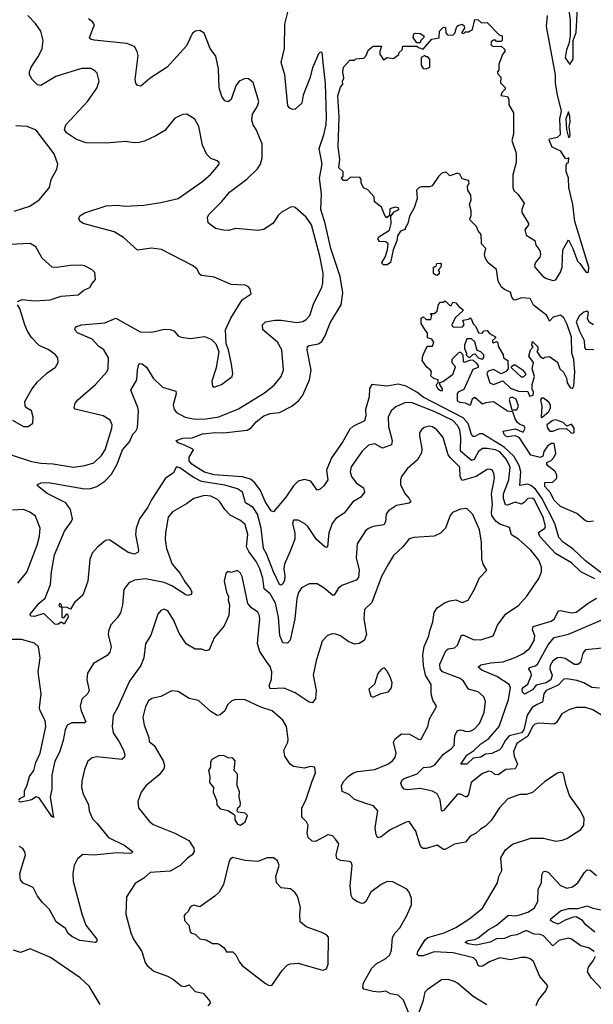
# Model space of a CAD drawing. Extents: x 2220333 to 2384341, y 721037 to 894043.
# Tile 60 of 256: x 2251480 to 2255155, y 780768 to 787069. Entities that reach past the tile are written whole.
import ezdxf

# ---------------------------------------------------------------- set-up
doc = ezdxf.new("R2010")
doc.units = 0

msp = doc.modelspace()

# ---------------------------------------------------------------- linework, layer by layer
at = {"layer": '0CON10XD'}
for points in [[(2254989.2, 787195), (2255005.8, 787065), (2255006, 786965), (2254998.8, 786915), (2254982, 786875), (2254974.2, 786825), (2255005, 786782.5), (2255025, 786816.2), (2255025.5, 786935), (2255045, 786987.5), (2255054, 787144)], [(2253694.7, 784574.7), (2253697.4, 784532.6), (2253688.3, 784501.7), (2253615.3, 784464.7), (2253595, 784447.3), (2253547.2, 784365), (2253477.8, 784265), (2253445.3, 784185), (2253454.4, 784125), (2253428.9, 784085), (2253405, 784064.3), (2253385, 784058), (2253345, 784115.4), (2253305, 784126.7), (2253265, 784116.5), (2253233.5, 784086.5), (2253185, 784012.5), (2253105, 783918.8), (2253092, 783925), (2253053.1, 783985), (2253022.9, 784055), (2252986.9, 784105), (2252958.6, 784128.6), (2252905, 784142.3), (2252725, 784157.1), (2252665, 784172.9), (2252625, 784196.4), (2252581.9, 784225), (2252565.8, 784245), (2252565, 784270), (2252592.5, 784315), (2252589.3, 784319.3), (2252536.6, 784346.6), (2252495, 784360), (2252482.5, 784375), (2252525, 784390), (2252585, 784392.9), (2252652.2, 784417.8), (2252735, 784427.9), (2252785, 784425.3), (2252937.3, 784442.7), (2252963.4, 784456.6), (2252996, 784495), (2253045, 784534.4), (2253085, 784548.1), (2253145, 784554.3), (2253223.1, 784595), (2253267.6, 784632.4), (2253294.5, 784665), (2253337.5, 784765), (2253347.1, 784825), (2253321.8, 784955), (2253323.7, 784976.3), (2253335.5, 784984.5), (2253395, 784994.4), (2253415, 785008.6), (2253436.2, 785045), (2253469.1, 785129.1), (2253540, 785245), (2253549.5, 785320.5), (2253532.4, 785425), (2253472.4, 785605), (2253436.4, 785765), (2253408.7, 785855), (2253412.9, 785955), (2253401.7, 786055), (2253416.8, 786145), (2253398.2, 786245), (2253428.5, 786331.5), (2253442.9, 786395), (2253446.4, 786446.4), (2253439.3, 786659.3), (2253425.5, 786775), (2253418.8, 786858.8), (2253405, 786860), (2253395, 786850), (2253355, 786760), (2253339.1, 786695), (2253295.6, 786585), (2253288.6, 786535), (2253245, 786496.7), (2253227, 786493), (2253211.7, 786501.7), (2253197, 786517), (2253177.6, 786715), (2253154.7, 786795), (2253177.3, 786885), (2253179.6, 787040.4), (2253199.1, 787125)], [(2251425, 784283.3), (2251555, 784240.7), (2251615, 784229.7), (2251695, 784227.5), (2251825, 784205.5), (2251897.5, 784215), (2251955, 784232.5), (2252005, 784278.9), (2252027.2, 784315), (2252070.9, 784455), (2252071.9, 784475), (2252060, 784505), (2252013.9, 784533.9), (2251836, 784576), (2251828.8, 784585), (2251835.7, 784614.3), (2251852.5, 784635), (2251966.4, 784733.6), (2252038.6, 784815), (2252046.7, 784835), (2252049.4, 784905), (2252019.5, 784955), (2251985, 784980), (2251945.2, 785025.2), (2251850.8, 785065), (2251834.2, 785085), (2251835.8, 785095), (2251844.6, 785105.4), (2251875, 785115.5), (2252025, 785129.2), (2252095, 785159.4), (2252251.1, 785071.1), (2252325, 785069.2), (2252371.2, 785078.8), (2252405, 785087.5), (2252445, 785087.1), (2252466.8, 785076.8), (2252496.1, 785046.1), (2252515, 785036.7), (2252575, 785028.8), (2252665, 785041.9), (2252706.7, 785025), (2252736.7, 784995), (2252756.2, 784945), (2252739.1, 784840.9), (2252711.4, 784755), (2252714.3, 784724.3), (2252727, 784717), (2252772.5, 784735), (2252841.2, 784785), (2252846, 784805), (2252836, 784865), (2252818.6, 784955), (2252803.8, 784995), (2252799.4, 785085), (2252832.3, 785157.7), (2252904.4, 785275.6), (2252962.5, 785315), (2252957.5, 785345), (2252945, 785360), (2252925, 785370), (2252834.1, 785374.1), (2252725, 785421.2), (2252645, 785431.2), (2252635, 785437.5), (2252614, 785475), (2252586.4, 785496.4), (2252388.9, 785598.9), (2252325, 785606.9), (2252235, 785594.2), (2252145, 785674.5), (2252085, 785711.2), (2251887.5, 785765), (2251865, 785780), (2251858.8, 785795), (2251866.1, 785813.9), (2251897.6, 785832.4), (2252035, 785878.1), (2252105, 785882.5), (2252155, 785875.6), (2252275, 785881.8), (2252385, 785898.2), (2252495, 785924.4), (2252654, 786035), (2252705, 786079.2), (2252743.8, 786125), (2252757.5, 786145), (2252757.5, 786155), (2252745.9, 786165.9), (2252705, 786181.2), (2252679.2, 786205), (2252651.1, 786265), (2252627.5, 786385), (2252601.2, 786431.2), (2252550, 786465), (2252525, 786461.2), (2252475, 786438.8), (2252409.7, 786360.3), (2252353.3, 786325), (2252278.7, 786291.3), (2252245, 786282.9), (2252215, 786280.6), (2252155, 786290), (2252035, 786279.2), (2251905, 786280), (2251845, 786301.1), (2251780, 786345), (2251766.9, 786365), (2251775.8, 786395), (2251914.5, 786545.5), (2251975, 786630), (2251988.6, 786675), (2251975.5, 786725.5), (2251961.7, 786741.7), (2251935, 786756), (2251875, 786755.7), (2251711.2, 786705), (2251615, 786647.1), (2251595, 786650.8), (2251585, 786660), (2251560, 786685), (2251542.5, 786715), (2251543.1, 786735), (2251554.4, 786765), (2251600.6, 786835), (2251623.1, 786885), (2251631.1, 786935), (2251614.6, 786994.6), (2251581.8, 787045), (2251532.2, 787095)], [(2255165, 783491.2), (2255075.5, 783535.5), (2255015, 783592.4), (2254913.1, 783653.1), (2254811.2, 783761.2), (2254804, 783786), (2254845, 783814.7), (2254849.5, 783825), (2254835, 783878.2), (2254777.8, 783995), (2254765, 784007.4), (2254735.5, 784005), (2254715, 783980.9), (2254695, 783969.2), (2254655, 783981), (2254605, 783962.9), (2254593.1, 783965), (2254579.8, 784005), (2254578.6, 784035), (2254614.4, 784125), (2254621.9, 784205), (2254599.3, 784255), (2254555, 784302.5), (2254528.9, 784315), (2254475, 784325.6), (2254445, 784323.7), (2254418.9, 784305), (2254392.5, 784255), (2254375, 784246.8), (2254305, 784308.2), (2254306.6, 784395), (2254299.6, 784445), (2254285, 784472.8), (2254255, 784502.9), (2254135, 784560.5), (2253995, 784617), (2253950.7, 784619.3), (2253889.4, 784590.6), (2253859.5, 784565), (2253840.4, 784525), (2253843.2, 784465), (2253866.2, 784375), (2253861.2, 784348.8), (2253805, 784327.1), (2253755, 784353.8), (2253714.7, 784345.3), (2253675, 784306.9), (2253603.3, 784206.7), (2253597.5, 784175), (2253606.2, 784145), (2253635.5, 784105), (2253682, 784072), (2253688.6, 784045), (2253665, 784012.9), (2253615, 783984.3), (2253559.8, 783910.2), (2253505, 783875.7), (2253482.5, 783845), (2253459.6, 783785), (2253451.2, 783695), (2253445, 783690), (2253435, 783694.4), (2253381.9, 783741.9), (2253325, 783826.2), (2253305, 783844), (2253265, 783866.7), (2253235, 783866.7), (2253226.7, 783845), (2253242.4, 783782.4), (2253242.5, 783745), (2253212.7, 783667.3), (2253176.1, 783585), (2253171.8, 783555), (2253179.7, 783509.7), (2253177.4, 783482.6), (2253165, 783457.8), (2253155, 783450), (2253145, 783454.4), (2253105, 783536.2), (2253061, 783651), (2253041.4, 783685), (2253026.5, 783815), (2253002.6, 783905), (2252976.1, 783946.1), (2252927.4, 783977.4), (2252907.1, 784045), (2252875.5, 784065.5), (2252795, 784089.8), (2252644.1, 784114.1), (2252591.7, 784141.7), (2252505, 784200.6), (2252485, 784206.7), (2252463.5, 784166.5), (2252415, 784134.3), (2252325.3, 783995), (2252301.5, 783948.5), (2252248.2, 783875), (2252226.9, 783815), (2252222.1, 783775), (2252242, 783675), (2252238.8, 783661.2), (2252215, 783649.2), (2252175, 783659.4), (2252055, 783739.2), (2252030.6, 783735), (2251977.7, 783692.3), (2251945, 783655.5), (2251928.6, 783615), (2251917.1, 783475), (2251884.6, 783385.4), (2251831.5, 783338.5), (2251805, 783296.7), (2251785, 783306.7), (2251750, 783310), (2251747.5, 783325), (2251735, 783332.5), (2251730, 783325), (2251735, 783312.5), (2251750, 783310), (2251750, 783245), (2251755, 783240), (2251765, 783242.5), (2251783, 783267), (2251789.3, 783259.3), (2251790, 783245), (2251765, 783200), (2251745, 783212.5), (2251725, 783197.5), (2251705, 783200), (2251635, 783268.8), (2251575, 783249.4), (2251550.9, 783250.9), (2251548, 783265), (2251605.9, 783334.1), (2251642.6, 783367.4), (2251677.1, 783455), (2251682.9, 783535), (2251703.1, 783645), (2251766.7, 783795), (2251810.5, 783855), (2251818.5, 783875), (2251806.1, 783935), (2251775, 783977.7), (2251656.8, 784036.8), (2251593.8, 784085), (2251593.8, 784095), (2251617.5, 784105), (2251665, 784106.6), (2251895, 784065.9), (2251935, 784068.8), (2251975, 784081.4), (2252025.5, 784114.5), (2252068.7, 784161.3), (2252105.5, 784224.5), (2252139.3, 784315), (2252182.9, 784367.1), (2252204.2, 784415.8), (2252224.4, 784435), (2252234, 784456), (2252240.4, 784565), (2252237.4, 784587.4), (2252193, 784697), (2252231.5, 784765), (2252234.5, 784825.5), (2252244, 784865), (2252250.8, 784869.2), (2252265, 784867.1), (2252291.4, 784845), (2252335.4, 784775.4), (2252395, 784718.1), (2252481.2, 784691.2), (2252482.5, 784675), (2252462.5, 784605), (2252470.6, 784575), (2252484.6, 784554.6), (2252540, 784525), (2252605, 784512.1), (2252675, 784513.7), (2252755, 784526.7), (2252881.7, 784578.3), (2253049.1, 784680.8), (2253109.8, 784730.2), (2253154.3, 784785), (2253169.5, 784825), (2253160.4, 784955), (2253132.1, 785005), (2253037.5, 785085), (2253036.2, 785115), (2253054.5, 785135.5), (2253115, 785146), (2253155.9, 785145.9), (2253255, 785130.9), (2253295, 785136.7), (2253315, 785149.4), (2253338.5, 785175), (2253364.6, 785255), (2253415.5, 785355), (2253422.3, 785385), (2253423.8, 785446.2), (2253403.7, 785556.3), (2253350, 785755), (2253314.7, 785804.7), (2253245, 785866.2), (2253235, 785871.2), (2253215, 785868.8), (2253154.6, 785835.4), (2253135, 785816), (2253103.6, 785766.4), (2253045, 785725.8), (2253005, 785718.6), (2252865, 785733.1), (2252815, 785719.4), (2252785, 785720.8), (2252735, 785733.3), (2252688.3, 785768.3), (2252683.8, 785805), (2252693.3, 785825), (2252775, 785905.8), (2252825, 785965.7), (2252935, 786048.2), (2253003.6, 786115), (2253022.5, 786145), (2253033.9, 786185), (2253032.5, 786275), (2252995.4, 786365), (2252976.2, 786395), (2252967.9, 786425), (2252971.9, 786465), (2253004.4, 786515), (2253013.1, 786545), (2252976.6, 786666.6), (2252945, 786690.8), (2252925, 786691.4), (2252886.2, 786675), (2252864.4, 786645), (2252835, 786557.5), (2252815, 786543.3), (2252795, 786550), (2252775, 786576.2), (2252757.5, 786632.5), (2252753.8, 786755), (2252736.7, 786835), (2252700, 786885), (2252662.6, 786982.6), (2252635, 787000), (2252605.7, 786994.3), (2252587.3, 786982.7), (2252548.9, 786901.1), (2252425, 786765.6), (2252315, 786694.2), (2252255.8, 786644.2), (2252235, 786646.7), (2252223.1, 786663.1), (2252220.6, 786685), (2252238.7, 786838.7), (2252233.1, 786865), (2252215, 786896.2), (2252166.2, 786916.2), (2251957.9, 786937.9), (2251936.7, 786945), (2251928, 786955), (2251958.8, 787035), (2251946.2, 787055), (2251921.2, 787075)], [(2254080.7, 785080.7), (2254052.5, 785125), (2254051.7, 785158.3), (2254065, 785167.5), (2254085, 785150), (2254115, 785150), (2254120, 785175), (2254111.7, 785188.3), (2254135, 785187.5), (2254155, 785202.5), (2254163, 785247), (2254175, 785260), (2254195, 785260), (2254205, 785270), (2254235, 785240), (2254245, 785240), (2254255, 785260), (2254275, 785257.5), (2254293.6, 785233.6), (2254320, 785215), (2254320, 785205), (2254269.3, 785160.7), (2254247.5, 785115), (2254252.5, 785105), (2254265, 785100), (2254317, 785103), (2254326.7, 785115), (2254320, 785145), (2254357, 785153), (2254365, 785160), (2254375, 785150), (2254385, 785122.5), (2254402.5, 785105), (2254420, 785065), (2254445, 785062.5), (2254451.7, 785078.3), (2254475, 785080), (2254490.7, 785060.7), (2254528.3, 785038.3), (2254528.3, 785031.7), (2254510, 785015), (2254510, 785005), (2254515, 785000), (2254535, 785010), (2254540, 785005), (2254547.5, 784975), (2254577.5, 784925), (2254580, 784905), (2254607, 784887), (2254610, 784835), (2254595, 784817.5), (2254565, 784802.5), (2254515, 784830), (2254480.7, 784819.3), (2254473.3, 784805), (2254492.5, 784745), (2254515, 784733.3), (2254575, 784757.5), (2254625, 784710), (2254675, 784692.5), (2254735, 784690), (2254745, 784660), (2254770, 784665), (2254772.5, 784685), (2254762.5, 784705), (2254762.5, 784735), (2254777.5, 784785), (2254762.5, 784835), (2254772.5, 784875), (2254742.5, 784915), (2254752.5, 784955), (2254770, 784975), (2254760, 784985), (2254765, 785010), (2254800, 784975), (2254800, 784955), (2254792.5, 784945), (2254813.6, 784913.6), (2254835, 784900), (2254845, 784910), (2254875, 784912.5), (2254926.4, 784876.4), (2254940, 784835), (2254963, 784813), (2254982.5, 784775), (2254987.5, 784745), (2255007.5, 784715), (2255021.7, 784708.3), (2255030, 784725), (2255037, 784813), (2255030, 784895), (2255016.7, 784935), (2255016.1, 785036.1), (2254987.9, 785117.9), (2254965, 785160.8), (2254945, 785178.5), (2254896.7, 785165), (2254875, 785140), (2254856.7, 785175), (2254771.1, 785241.1), (2254750, 785285), (2254695, 785288.9), (2254655, 785273.8), (2254645, 785276.7), (2254632.3, 785292.3), (2254624.2, 785325), (2254585, 785341.4), (2254567.3, 785357.3), (2254545.7, 785395), (2254535, 785470), (2254480, 785515), (2254461.2, 785545), (2254456.7, 785565), (2254466.2, 785605), (2254437.5, 785635), (2254436.7, 785695), (2254417.5, 785717.5), (2254406.1, 785746.1), (2254366.7, 785785), (2254363.3, 785795), (2254372.5, 785815), (2254372.5, 785845), (2254362.5, 785885), (2254372.5, 785915), (2254370, 785945), (2254351.7, 785978.3), (2254348.3, 786001.7), (2254360, 786025), (2254355, 786040), (2254315, 786050), (2254299.3, 786079.3), (2254285, 786087.5), (2254235, 786070), (2254215, 786090), (2254205, 786092.5), (2254185, 786087.5), (2254163.3, 786065), (2254123.5, 786006.5), (2254105, 785999.2), (2254055, 786000), (2254040, 785995), (2254023, 785977), (2254026.7, 785925), (2254006.7, 785865), (2253978.3, 785811.7), (2253967.5, 785765), (2253950, 785735), (2253950, 785725), (2253920, 785715), (2253900, 785685), (2253897, 785653), (2253873.3, 785595), (2253856, 785515), (2253835, 785500), (2253810.7, 785500.7), (2253803.3, 785503.3), (2253800, 785515), (2253821.7, 785548.3), (2253836.2, 785595), (2253840, 785635), (2253826.4, 785646.4), (2253785, 785650), (2253773.6, 785666.4), (2253780, 785680), (2253848.3, 785721.7), (2253860, 785765), (2253858.3, 785811.7), (2253880, 785840), (2253910, 785855), (2253907.5, 785865), (2253885, 785870), (2253851.7, 785858.3), (2253850, 785815), (2253831.7, 785801.7), (2253820, 785815), (2253798.3, 785868.3), (2253753, 785903), (2253750, 785935), (2253709.3, 785979.3), (2253683.3, 785993.3), (2253667.5, 786025), (2253667.5, 786047.5), (2253658.3, 786058.3), (2253598.3, 786061.7), (2253575, 786040), (2253555, 786040), (2253542.5, 786055), (2253551.7, 786068.3), (2253552.5, 786095), (2253525, 786120), (2253532, 786175), (2253519.4, 786255), (2253527.1, 786445), (2253517.7, 786582.3), (2253534.2, 786635.8), (2253550, 786655), (2253547.5, 786675), (2253557.5, 786695), (2253550, 786735), (2253553.8, 786765), (2253595, 786810), (2253625, 786810), (2253632.5, 786817.5), (2253685, 786822.5), (2253697.5, 786835), (2253713.6, 786876.4), (2253745, 786900), (2253798.3, 786898.3), (2253786.7, 786865), (2253787, 786847), (2253811.7, 786811.7), (2253835, 786827.5), (2253875, 786820), (2253910, 786845), (2253911.7, 786858.3), (2253930, 786875), (2253935, 786900), (2254025, 786900), (2254035, 786890), (2254065, 786880), (2254120, 786945), (2254168.3, 786951.7), (2254170, 786995), (2254195, 787020), (2254208.3, 787018.3), (2254210, 786985), (2254221.7, 786971.7), (2254255, 786970), (2254267, 786983), (2254280, 787025), (2254288.3, 787031.7), (2254315, 787040), (2254328.3, 787028.3), (2254330, 787015), (2254310, 786985), (2254325, 786980), (2254335, 786990), (2254355, 786990), (2254380, 787005), (2254395, 787070), (2254416.7, 787066.7), (2254438.3, 787048.3), (2254475, 787050), (2254551.7, 786971.7), (2254570, 786965), (2254570, 786935), (2254565, 786930), (2254535, 786930), (2254527.5, 786937.5), (2254515, 786937.5), (2254501.7, 786928.3), (2254497.5, 786915), (2254503.3, 786903.3), (2254515, 786897.5), (2254565, 786900), (2254587, 786877), (2254587.5, 786865), (2254572.5, 786845), (2254550, 786785), (2254550, 786745), (2254540, 786735), (2254540, 786725), (2254561.7, 786701.7), (2254560, 786665), (2254590, 786635), (2254590, 786625), (2254570, 786605), (2254563, 786583), (2254605, 786577.5), (2254613, 786557), (2254613, 786523), (2254643, 786473), (2254643, 786337), (2254632.5, 786295), (2254660, 786215), (2254660, 786155), (2254640, 786075), (2254638.8, 785995), (2254646.2, 785975), (2254671.4, 785951.4), (2254711.4, 785895), (2254697.1, 785855), (2254697.5, 785835), (2254740, 785765), (2254740, 785755), (2254717, 785723), (2254725, 785690), (2254780, 785655), (2254787.5, 785625), (2254812.5, 785592.5), (2254816.2, 785565), (2254812, 785548), (2254784.2, 785515), (2254778, 785495), (2254781.2, 785485), (2254824.3, 785434.3), (2254848.8, 785415), (2254895, 785400), (2254915, 785404), (2254945, 785453.3), (2254955.7, 785484.3), (2254960, 785595), (2254995, 785660), (2255023.9, 785603.9), (2255052.5, 785522.5), (2255069.4, 785509.4), (2255105, 785458), (2255115, 785450.8), (2255125, 785454), (2255125.7, 785484.3), (2255083.7, 785623.7), (2255037.3, 785777.3), (2255024.6, 785885), (2254997.8, 785995), (2254995.8, 786055.8), (2254980, 786095), (2254980, 786135), (2254985, 786150), (2254996.2, 786155), (2254997.5, 786185), (2254985, 786177.5), (2254975, 786182.5), (2254946.4, 786226.4), (2254892.2, 786252.2), (2254873, 786297), (2254873.8, 786306.2), (2254925, 786316), (2254944, 786335), (2254940, 786435), (2254951.2, 786485), (2254925.5, 786585.5), (2254913.3, 786665), (2254913.5, 786715), (2254855.8, 787025), (2254862, 787095)], [(2254045, 786920), (2254025, 786920), (2254000, 786955), (2254005, 786977.5), (2254015, 786982.5), (2254045, 786980), (2254070, 786965), (2254070, 786955), (2254050, 786935), (2254045, 786920)], [(2254085, 786753.8), (2254107.5, 786765), (2254107.5, 786815), (2254095, 786830), (2254085, 786830), (2254075, 786840), (2254053, 786827), (2254053, 786777), (2254065, 786756.2), (2254085, 786753.8)], [(2254995, 786313.8), (2255005, 786320), (2255006.9, 786335), (2255000, 786385), (2255006.8, 786415), (2255005, 786450), (2254995, 786480), (2254978.8, 786435), (2254983.8, 786365), (2254995, 786313.8)], [(2251445, 785843.3), (2251544.6, 785875.4), (2251605, 785915.8), (2251671.2, 785995), (2251682.5, 786045), (2251718.8, 786111.2), (2251724, 786145), (2251701.1, 786211.1), (2251585, 786362), (2251527.5, 786385), (2251455, 786389.1)], [(2251466.2, 785265), (2251495, 785278.6), (2251575, 785269.4), (2251675, 785275.8), (2251745, 785300), (2251855, 785308.8), (2251891.7, 785338.3), (2251930, 785355), (2251941.7, 785378.3), (2251966.7, 785405), (2251960.5, 785450.5), (2251945, 785468.8), (2251895, 785494), (2251875, 785498), (2251806.1, 785496.1), (2251715, 785482), (2251687.5, 785485), (2251623.2, 785543.2), (2251582.5, 785615), (2251546.2, 785636.2), (2251415, 785629.4)], [(2254155, 785432.5), (2254143, 785433), (2254130, 785445), (2254130, 785485), (2254148.3, 785491.7), (2254151.7, 785508.3), (2254175, 785510), (2254180, 785505), (2254177.5, 785485), (2254160, 785465), (2254167, 785457), (2254167, 785443), (2254155, 785432.5)], [(2251435, 784505.8), (2251505, 784466.2), (2251535, 784466.2), (2251563.6, 784486.4), (2251566.7, 784525), (2251556.7, 784565), (2251524, 784584), (2251515, 784597.5), (2251514, 784625), (2251558, 784705), (2251595, 784752), (2251618.5, 784771.5), (2251654.4, 784805.6), (2251710, 784845), (2251726.7, 784875), (2251723.8, 784905), (2251710, 784925), (2251666.2, 784955), (2251605, 784984.3), (2251555.3, 785035.3), (2251529.1, 785075), (2251512.9, 785115), (2251480.6, 785220.6), (2251467.1, 785245)], [(2255155, 785115.6), (2255130.7, 785130.7), (2255118.6, 785155), (2255123.3, 785195), (2255113.6, 785203.6), (2255095, 785198), (2255065, 785172), (2255046, 785135), (2255066.4, 785076.4), (2255096.4, 785016.4), (2255097.5, 784975), (2255105, 784960), (2255158.3, 784958.3)], [(2255155, 783858.9), (2255125, 783856), (2255105, 783862), (2255049.4, 783909.4), (2254945, 783953.5), (2254901.5, 783995), (2254880.6, 784040.6), (2254845, 784080.8), (2254845, 784107.5), (2254895, 784108.8), (2254921.2, 784135), (2254920.8, 784155), (2254908.5, 784178.5), (2254863, 784213), (2254856.7, 784225), (2254857.5, 784235), (2254885, 784248.8), (2254902.3, 784267.7), (2254914, 784295), (2254905, 784357.5), (2254885, 784357.5), (2254860.5, 784339.5), (2254838.8, 784305), (2254832.5, 784275), (2254815, 784266.2), (2254755, 784282.5), (2254682.9, 784392.9), (2254656.1, 784406.1), (2254633.3, 784403.3), (2254605, 784400), (2254595, 784404.3), (2254584.2, 784415), (2254577.5, 784435), (2254655, 784450), (2254705, 784430), (2254717.5, 784455), (2254710, 784470), (2254685, 784477.5), (2254670, 784490), (2254653.3, 784515), (2254638.3, 784558.3), (2254605, 784563.3), (2254515, 784622.5), (2254463.6, 784616.4), (2254445, 784607.5), (2254395, 784650), (2254379.3, 784640.7), (2254365, 784600), (2254335.6, 784615.6), (2254298.8, 784618.8), (2254285, 784627.5), (2254285, 784676.7), (2254295, 784688.8), (2254327.5, 784705), (2254385, 784832.5), (2254420, 784845), (2254420, 784855), (2254409.3, 784869.3), (2254387, 784887), (2254365, 784890), (2254330, 784875), (2254323.6, 784883.6), (2254321.7, 784921.7), (2254305, 784940), (2254290, 784935), (2254247.5, 784895), (2254247.5, 784875), (2254266.1, 784856.1), (2254268.8, 784845), (2254252.5, 784795), (2254195, 784753.3), (2254170, 784745), (2254170, 784735), (2254187, 784707), (2254186, 784694), (2254175, 784694.2), (2254160, 784705), (2254150, 784725), (2254150, 784735), (2254160, 784745), (2254160, 784765), (2254133, 784773), (2254115, 784790), (2254117.5, 784815), (2254112.5, 784825), (2254087.5, 784845), (2254058.3, 784888.3), (2254063, 784917), (2254083, 784967), (2254095, 784980), (2254125, 784980), (2254132.5, 785005), (2254120, 785025), (2254091.7, 785031.7), (2254092.5, 785065), (2254080.7, 785080.7)], [(2254445, 784896.7), (2254453.9, 784906.1), (2254453.8, 784925), (2254435, 784943.3), (2254411.7, 784951.7), (2254396.1, 785006.1), (2254375, 785026.7), (2254344, 785026), (2254328.8, 784985), (2254330, 784965), (2254342.5, 784935), (2254340, 784925), (2254355, 784910), (2254365, 784910), (2254383, 784927), (2254395, 784930), (2254421.7, 784901.7), (2254445, 784896.7)], [(2254705, 784780), (2254695, 784780), (2254631.7, 784841.7), (2254631.7, 784848.3), (2254645, 784860), (2254655, 784860), (2254699.3, 784829.3), (2254720, 784805), (2254720, 784795), (2254705, 784780)], [(2255230, 783510), (2255105, 783606.5), (2255025, 783680.6), (2254961.1, 783725), (2254933.1, 783755), (2254908.9, 783845), (2254825.7, 784005.7), (2254785, 784064.8), (2254755, 784088), (2254735, 784095.7), (2254685, 784088), (2254690.6, 784175), (2254680.4, 784215), (2254645.1, 784275.1), (2254582.7, 784332.7), (2254445, 784418.9), (2254425, 784419.3), (2254395, 784401.6), (2254385, 784402.3), (2254373.9, 784415), (2254352.5, 784485), (2254320.3, 784520.3), (2254065, 784653.9), (2254025.1, 784685.1), (2253955, 784723.9), (2253905, 784737.1), (2253835, 784724), (2253735, 784734), (2253720.6, 784709.4), (2253717.9, 784655), (2253694.7, 784574.7)], [(2254665, 784572.5), (2254676.2, 784595), (2254660.7, 784640.7), (2254635, 784653.3), (2254621.2, 784648.8), (2254616.7, 784635), (2254632.5, 784572.5), (2254665, 784572.5)], [(2254825, 784522.5), (2254869.5, 784560.5), (2254881.2, 784585), (2254880, 784605), (2254870.3, 784620.3), (2254835, 784646.7), (2254823.9, 784646.1), (2254816.7, 784635), (2254824.2, 784595), (2254820, 784525), (2254825, 784522.5)], [(2253943.6, 782213.6), (2254026.6, 782243.4), (2254066.7, 782283.3), (2254115, 782288.2), (2254140.5, 782299.5), (2254195, 782369.5), (2254245.5, 782405), (2254263.5, 782425), (2254266.7, 782485), (2254283.2, 782516.8), (2254305, 782523.8), (2254345, 782512.7), (2254366.7, 782515), (2254391.1, 782528.9), (2254425, 782563.8), (2254455.6, 782635), (2254464.4, 782705), (2254454.4, 782734.4), (2254416.7, 782766.7), (2254355.4, 782785.4), (2254322.5, 782835), (2254302, 782852), (2254189.6, 782895), (2254174.2, 782915), (2254172.4, 782945), (2254209.5, 783030.5), (2254225, 783041.8), (2254265, 783050), (2254284.5, 783065), (2254310.2, 783129.8), (2254325, 783130.9), (2254385, 783101.9), (2254435, 783100), (2254514.2, 783125.8), (2254526.4, 783156.4), (2254540, 783195), (2254594, 783266), (2254675, 783319.2), (2254729.8, 783380.2), (2254805, 783492), (2254822.5, 783535), (2254823.5, 783565), (2254805, 783610.8), (2254754.3, 783675), (2254675, 783743.5), (2254631.2, 783771.2), (2254618.9, 783818.9), (2254555, 783839.4), (2254530.4, 783860.4), (2254505.6, 783895), (2254502.2, 783917.8), (2254509.4, 783965), (2254502.1, 784035), (2254521.8, 784135), (2254517.5, 784167.5), (2254506.4, 784186.4), (2254492.9, 784192.9), (2254475, 784191.1), (2254404.3, 784145.7), (2254315, 784120.4), (2254302.3, 784142.3), (2254299.4, 784205), (2254238.9, 784265), (2254225.9, 784285), (2254192.5, 784395), (2254152.9, 784445), (2254125, 784463.1), (2254105, 784467.8), (2254072.1, 784457.9), (2254053.3, 784445), (2254042, 784425), (2254041.4, 784405), (2254056.7, 784325), (2254053.6, 784296.4), (2254028.2, 784251.8), (2253961.4, 784195), (2253925.8, 784145), (2253919.2, 784125), (2253920.6, 784095), (2253947.1, 784037.1), (2253975.6, 784005), (2253985, 783983.3), (2253976.2, 783973.8), (2253895, 783958.9), (2253843.8, 783926.2), (2253828.1, 783905), (2253824.5, 783855), (2253813.6, 783836.4), (2253745, 783825.4), (2253715, 783813.6), (2253695, 783798.1), (2253641.1, 783715), (2253635.5, 783625), (2253654.7, 783545), (2253650.6, 783499.4), (2253635, 783482.5), (2253543.1, 783446.9), (2253520.6, 783429.4), (2253495, 783386.2), (2253485, 783385.8), (2253431.2, 783431.2), (2253385, 783458.9), (2253335, 783458.9), (2253285, 783431.9), (2253266, 783404), (2253254.7, 783365), (2253241.9, 783235), (2253212.9, 783097.1), (2253195, 783078.8), (2253165, 783081.2), (2253147.3, 783127.3), (2253138.2, 783245), (2253119.8, 783335), (2253084.1, 783395), (2253045.7, 783425.7), (2253037.4, 783495), (2253018, 783555), (2252995, 783601.2), (2252947.7, 783665), (2252932.9, 783695), (2252940.6, 783775), (2252925, 783838), (2252894.1, 783864.1), (2252829, 783899), (2252793.6, 783935), (2252763, 783983), (2252747.3, 783997.3), (2252705, 784018.5), (2252665, 784023.8), (2252594.7, 784005.3), (2252548.8, 783971.2), (2252460, 783920), (2252431.1, 783885), (2252413.6, 783785), (2252412.6, 783742.6), (2252421.5, 783685), (2252457.3, 783585), (2252508.5, 783525), (2252539.1, 783469.2), (2252573.3, 783425), (2252582.9, 783405), (2252578.7, 783391.3), (2252555, 783384.3), (2252545, 783387.1), (2252455.2, 783445.2), (2252405, 783467.2), (2252285, 783491.4), (2252215, 783482.2), (2252180, 783465), (2252147, 783423), (2252138.5, 783325), (2252125, 783273.8), (2252105, 783240), (2252063.4, 783196.6), (2252048.6, 783155), (2252047.1, 783135), (2252065.6, 783055), (2252057.9, 783022.1), (2252039.7, 783000.3), (2251952, 782948), (2251913.7, 782886.3), (2251910.9, 782845), (2251924.4, 782775), (2251914.6, 782755.4), (2251878.8, 782721.2), (2251866.8, 782675), (2251873.4, 782645), (2251904, 782575), (2251895, 782568.6), (2251815, 782570), (2251785, 782553.6), (2251770.7, 782525), (2251757.8, 782455), (2251735, 782380.8), (2251706.2, 782323.8), (2251686.7, 782235), (2251686.3, 782143.7), (2251674.3, 782095), (2251696.2, 781963.8), (2251685, 781970), (2251605, 782089.5), (2251585, 782094.5), (2251555, 782075.7), (2251530.3, 782069.7), (2251485, 782060.6), (2251474, 782065)], [(2255025, 784422.5), (2255031.7, 784428.3), (2255032.5, 784455), (2255015, 784480), (2254985, 784467.5), (2254961.2, 784491.2), (2254915, 784508), (2254895, 784503.8), (2254857.5, 784475), (2254861.2, 784455), (2254876.1, 784436.1), (2254895, 784436), (2254935, 784451.4), (2254983, 784453), (2255012.5, 784425), (2255025, 784422.5)], [(2251467.8, 783462.2), (2251525, 783532.9), (2251591.1, 783705), (2251606.4, 783763.7), (2251610.4, 783815), (2251580.6, 783890.6), (2251545, 783916.5), (2251505, 783933.5), (2251435, 783929.2)], [(2253705, 782049.6), (2253625, 782078.5), (2253590.9, 782110.9), (2253545, 782130), (2253541.5, 782165), (2253555, 782194.3), (2253583.7, 782226.3), (2253615, 782246.9), (2253645, 782256.7), (2253755, 782270.7), (2253839.2, 782305), (2253868.6, 782325), (2253885, 782346.2), (2253892.5, 782375), (2253874.4, 782445), (2253885, 782465.7), (2253925, 782497.8), (2253977.4, 782497.4), (2254035, 782464), (2254045, 782462), (2254055, 782468.8), (2254095.7, 782545), (2254105.8, 782595), (2254146.7, 782665), (2254149.4, 782675), (2254127.5, 782715), (2254117.1, 782755), (2254115.6, 782815), (2254078.8, 782875), (2254066.3, 782935), (2254062.9, 783005), (2254071.5, 783058.5), (2254100.4, 783125), (2254106.8, 783156.8), (2254127.3, 783215), (2254135.5, 783275), (2254154.7, 783305.3), (2254205, 783338.9), (2254235, 783349.4), (2254275, 783355.6), (2254315, 783340), (2254354, 783355), (2254394.6, 783425.4), (2254425, 783496), (2254473.3, 783545), (2254450, 783585), (2254441.1, 783621.1), (2254438.8, 783725), (2254426.4, 783805), (2254382, 783902), (2254345, 783940), (2254303, 783937), (2254253.3, 783915), (2254237.5, 783895), (2254206.9, 783815), (2254176.2, 783783.8), (2254135, 783764.3), (2254005, 783755.6), (2253975, 783746.9), (2253934, 783695), (2253875, 783640), (2253843, 783587), (2253798.1, 783505), (2253735, 783340), (2253688, 783295), (2253685.6, 783235), (2253702.2, 783135), (2253687.5, 783095), (2253655, 783075.7), (2253625, 783072.2), (2253585, 783088.9), (2253535, 783125.6), (2253505, 783137.1), (2253482.5, 783137.5), (2253451.2, 783128.8), (2253418.7, 783091.3), (2253380, 782965), (2253360.8, 782875), (2253379.4, 782775), (2253374.3, 782725), (2253355, 782696.7), (2253335, 782701.2), (2253245, 782760.4), (2253175, 782790.9), (2253085, 782785.8), (2253079.1, 782805), (2253092.2, 782847.8), (2253095.3, 782895), (2253085, 782930), (2253061.6, 782961.6), (2253018.2, 783025), (2253002.9, 783075), (2253018.5, 783235), (2253015, 783260), (2253005, 783277.5), (2252964.2, 783305), (2252942.5, 783332.5), (2252904.4, 783504.4), (2252895, 783526.7), (2252875, 783543.3), (2252835, 783531.2), (2252815, 783536.7), (2252800, 783525), (2252790.8, 783475), (2252805.5, 783405.5), (2252818, 783375), (2252816.1, 783353.9), (2252824.5, 783324.5), (2252819.1, 783255), (2252790.8, 783189.2), (2252726.3, 783113.7), (2252694.2, 783035.8), (2252675, 783030.8), (2252645, 783041.2), (2252605, 783040), (2252545.5, 783075.5), (2252502.1, 783142.1), (2252465, 783228.8), (2252429.2, 783285), (2252405, 783295.7), (2252385, 783287.5), (2252365.5, 783264.5), (2252320.7, 783129.3), (2252285.7, 783075), (2252274.4, 782985), (2252256.7, 782935), (2252182.9, 782835), (2252105, 782660), (2252078.2, 782615), (2252071.8, 782545), (2252079.1, 782505), (2252118.2, 782448.2), (2252144.5, 782395), (2252153.3, 782365), (2252151.7, 782348.3), (2252135, 782334.4), (2251975, 782351.1), (2251945, 782344.3), (2251915.6, 782324.4), (2251895, 782270), (2251877.8, 782195), (2251875.7, 782155), (2251887.1, 782115), (2251921.4, 782045), (2251925.7, 782005), (2251945.6, 781955.6), (2251975, 781928), (2252048.6, 781835), (2252154.2, 781785), (2252203.3, 781745), (2252198.8, 781735), (2252185, 781731.9), (2252105, 781736.4), (2251955, 781723.1), (2251885, 781725.8), (2251850.9, 781699.1), (2251829.2, 781655), (2251821.5, 781605), (2251822.1, 781555), (2251877.4, 781347.4), (2251902.9, 781275), (2251973.3, 781185), (2251975, 781170), (2251965, 781164), (2251865, 781175.7), (2251815, 781201.1), (2251791.5, 781221.5), (2251773.2, 781253.2), (2251714, 781295), (2251670, 781375), (2251625, 781422), (2251595, 781458.8), (2251565.6, 781515), (2251503.3, 781543.3), (2251484.4, 781565), (2251480, 781605), (2251518, 781725), (2251513.9, 781743.9), (2251500, 781765), (2251477.3, 781777.3)], [(2255195, 782790), (2255145, 782794.2), (2255095, 782824.6), (2255049.6, 782839.6), (2254985, 782850.4), (2254965, 782848.2), (2254930.6, 782809.4), (2254852.9, 782775), (2254838.2, 782755), (2254829.8, 782700.2), (2254795.7, 782685.7), (2254762.1, 782667.9), (2254731.4, 782618.6), (2254708.7, 782525), (2254695, 782504), (2254614.8, 782485), (2254591.5, 782458.5), (2254565, 782405.9), (2254553.1, 782396.9), (2254505, 782373.3), (2254465, 782369.4), (2254435, 782350.2), (2254385, 782343.1), (2254345, 782304.2), (2254306.2, 782305), (2254345, 782362.3), (2254389, 782391), (2254433.6, 782435), (2254485, 782469), (2254551.8, 782545), (2254611.2, 782718.8), (2254623.3, 782793.3), (2254615.2, 782815.2), (2254535.7, 782865), (2254440.8, 782905), (2254417.5, 782925), (2254435, 782939.6), (2254497.9, 782952.1), (2254575, 782959.7), (2254655, 782986.5), (2254705, 783013.5), (2254745, 783045.3), (2254775.8, 783095), (2254780.3, 783125), (2254764.5, 783165), (2254768.5, 783185), (2254885, 783219.1), (2254906.9, 783235), (2254924.5, 783275), (2254935, 783285.6), (2254945, 783288.2), (2255015, 783272.1), (2255045, 783276.9), (2255120.8, 783335), (2255175, 783367.8)], [(2255235, 783049.2), (2255104, 783036), (2255087, 783015), (2255071.9, 782955), (2255055, 782942.2), (2255033.3, 782943.3), (2254975, 782979.7), (2254942.3, 782987.8), (2254925, 782984.7), (2254895.2, 782964.8), (2254878.4, 782935), (2254876.7, 782915), (2254891.6, 782875), (2254883.1, 782845), (2254852.7, 782825), (2254789.6, 782810.4), (2254765, 782781.1), (2254715, 782751.9), (2254702.1, 782765), (2254699.7, 782785), (2254705, 782796.1), (2254734.3, 782815.7), (2254757.8, 782875), (2254755, 782893.1), (2254741.7, 782911.7), (2254746.1, 782923.9), (2254785, 782934.7), (2254798, 782945), (2254865, 783069.1), (2254904.2, 783115), (2254995, 783136.2), (2255205, 783226.4)], [(2251474.2, 782075), (2251485, 782087.1), (2251510.7, 782099.3), (2251511.1, 782135), (2251526.1, 782163.9), (2251543.1, 782225), (2251570.3, 782265), (2251582.8, 782315), (2251611.2, 782375), (2251648.2, 782545), (2251643.5, 782583.5), (2251611.5, 782645), (2251607.1, 782665), (2251617.9, 782755), (2251599.2, 782895), (2251612, 782985), (2251600, 783055), (2251575, 783078.1), (2251492.4, 783102.4), (2251425, 783102.7)], [(2253745, 782733.3), (2253794.3, 782755.7), (2253842.7, 782767.3), (2253863, 782793), (2253866, 782825), (2253853.2, 782863.2), (2253832.3, 782902.3), (2253815, 782920), (2253795, 782910), (2253773.8, 782885), (2253753.6, 782816.4), (2253716.7, 782785), (2253729.3, 782739.3), (2253745, 782733.3)], [(2253974.5, 780704.5), (2253937.8, 780795), (2253905, 780826.9), (2253855, 780835.6), (2253825, 780851.8), (2253785, 780846.4), (2253745, 780849.1), (2253684.2, 780865), (2253678.6, 780875), (2253683.1, 780905), (2253735, 781000), (2253763.4, 781026.6), (2253825, 781060.6), (2253850.8, 781085), (2253861.4, 781115), (2253868.6, 781195), (2253885.5, 781224.5), (2253915, 781256.2), (2253957.9, 781332.1), (2253989.2, 781405), (2253990.8, 781445), (2253975.8, 781485), (2253960, 781505), (2253871.1, 781551.1), (2253835, 781554.4), (2253795, 781534.4), (2253729.4, 781485), (2253697.1, 781425), (2253685.6, 781414.4), (2253675, 781412.5), (2253645, 781422.9), (2253613.2, 781443.2), (2253604.5, 781465), (2253598.2, 781525), (2253610, 781655), (2253606, 781675), (2253592.5, 781682.5), (2253535, 781688.1), (2253511.5, 781701.5), (2253508.1, 781725), (2253524, 781794), (2253503.8, 781825), (2253483.3, 781845), (2253455, 781852.5), (2253375, 781810.6), (2253352.8, 781812.8), (2253327.1, 781835), (2253321.1, 781865), (2253327.5, 781915), (2253316.9, 781935), (2253287.1, 781965), (2253286.7, 782025), (2253314.2, 782075), (2253354.2, 782195), (2253375, 782250), (2253370, 782285), (2253341.2, 782288.8), (2253305, 782278), (2253235, 782290), (2253213.8, 782305), (2253178, 782355), (2253172.5, 782395), (2253197.5, 782445), (2253199.2, 782465), (2253189.2, 782545), (2253166.4, 782586.4), (2253098, 782645), (2253025, 782669.6), (2252923.8, 782716.2), (2252865, 782718.5), (2252839.5, 782710.5), (2252811.1, 782685), (2252794.5, 782645.5), (2252765, 782621.2), (2252745, 782616.2), (2252705, 782640.8), (2252625, 782712.9), (2252565, 782724.3), (2252495, 782770), (2252455, 782773.3), (2252385, 782738.1), (2252325.9, 782724.1), (2252305, 782710), (2252285, 782673.3), (2252269.1, 782605), (2252276.7, 782555), (2252307.1, 782475), (2252310.5, 782450.5), (2252341.9, 782425), (2252399.4, 782325), (2252408.6, 782295), (2252404.3, 782275), (2252374.6, 782235.4), (2252287.5, 782165), (2252257.5, 782125), (2252237.5, 782065), (2252241.4, 782025), (2252309.7, 781939.7), (2252335, 781917.5), (2252474, 781864), (2252564, 781815), (2252595, 781766.7), (2252597.1, 781745), (2252586, 781725), (2252555, 781704), (2252507.5, 781655), (2252445, 781618.9), (2252315, 781611.1), (2252275.4, 781574.6), (2252220, 781540), (2252163.8, 781456.2), (2252160.8, 781345), (2252191.4, 781225), (2252209.4, 781185), (2252263.3, 781105), (2252283.3, 781035), (2252296.2, 781016.2), (2252338.8, 780978.8), (2252426.8, 780946.8), (2252465, 780926), (2252515, 780885.6), (2252535, 780881.4), (2252565, 780892), (2252605, 780848.9), (2252655, 780838.8), (2252698.8, 780788.8), (2252701.2, 780775), (2252685, 780758.8)], [(2255213.2, 782613.2), (2255151.5, 782651.5), (2255105, 782667.3), (2255045, 782666.4), (2254997.9, 782652.1), (2254953.7, 782626.3), (2254918.7, 782571.3), (2254905, 782561.1), (2254805, 782567.9), (2254779.5, 782560.5), (2254765, 782545.6), (2254736.4, 782483.6), (2254665, 782436.9), (2254642.9, 782385), (2254647.1, 782355), (2254670, 782305), (2254655.2, 782274.8), (2254595, 782270), (2254545, 782235.5), (2254525, 782238.5), (2254505, 782254.5), (2254485, 782260.4), (2254445.6, 782245), (2254372.7, 782187.3), (2254355, 782111.2), (2254345.4, 782094.6), (2254335, 782094.4), (2254305, 782113.1), (2254285, 782111.9), (2254195, 782007.5), (2254185, 782003.8), (2254181.5, 782011.5), (2254173.9, 782076.1), (2254155.4, 782115.4), (2254125, 782131), (2254045, 782149.4), (2253965, 782139.5), (2253944.1, 782144.1), (2253929.3, 782159.3), (2253921.2, 782181.2), (2253930, 782205), (2253943.6, 782213.6)], [(2252895, 781913.8), (2252923.8, 781935), (2252940, 781975), (2252925, 781990), (2252878.3, 781998.3), (2252872.5, 782005), (2252877.5, 782025), (2252892.5, 782037.5), (2252893.8, 782055), (2252886.2, 782095), (2252888.3, 782128.3), (2252872.9, 782165), (2252875, 782240), (2252854, 782265), (2252861.2, 782325), (2252845, 782342), (2252815, 782346), (2252785, 782360.8), (2252752.7, 782357.3), (2252711.2, 782335), (2252702.9, 782315), (2252702, 782285), (2252689.2, 782265), (2252698.6, 782225), (2252697, 782187), (2252721.2, 782155), (2252718.8, 782125), (2252740, 782075), (2252742, 782045), (2252765, 782018.8), (2252815, 782008), (2252850, 781985), (2252857.5, 781975), (2252858.3, 781948.3), (2252875, 781920), (2252895, 781913.8)], [(2254788.9, 780761.1), (2254803.8, 780796.2), (2254851.2, 780855), (2254863.3, 780885), (2254812.5, 780945), (2254770.7, 781040.7), (2254749.4, 781059.4), (2254725, 781066.5), (2254695, 781066.4), (2254625, 781051.8), (2254555, 781065.5), (2254495, 781040.9), (2254445, 781011.8), (2254429.6, 781009.6), (2254416.7, 781016.7), (2254406.2, 781046.2), (2254387.1, 781065), (2254256.2, 781096.2), (2254135, 781103.2), (2254065, 781078.1), (2254038.1, 781078.1), (2254026.2, 781086.2), (2254030.3, 781105), (2254078.6, 781181.4), (2254095.5, 781195), (2254200, 781225), (2254275, 781258.7), (2254363.3, 781316.7), (2254445, 781382), (2254542, 781545), (2254550, 781585), (2254568.8, 781625), (2254562, 781705), (2254593.2, 781756.8), (2254636.4, 781793.6), (2254755, 781830.5), (2254835, 781831.5), (2254915, 781812.5), (2254955, 781817.5), (2254985, 781828), (2255075, 781886.7), (2255093.8, 781915), (2255095.8, 781955.8), (2255072, 782005), (2255003.1, 782105), (2254978, 782175), (2254966.4, 782236.4), (2254959.3, 782249.3), (2254945, 782252.5), (2254925, 782246.7), (2254845, 782194), (2254765, 782123.1), (2254725, 782110.5), (2254685, 782110.6), (2254607.8, 782082.2), (2254554.6, 782025.4), (2254501.4, 781945), (2254465, 781907.1), (2254432.1, 781887.9), (2254405, 781862.5), (2254366.6, 781843.4), (2254335.7, 781804.3), (2254265, 781792.5), (2254205, 781757.5), (2254195, 781758), (2254155, 781785.7), (2254085, 781764.4), (2254065, 781764.4), (2254055, 781770.8), (2254045, 781786.7), (2254018.8, 781875), (2253975, 781937.5), (2253955, 781933.3), (2253854, 781885), (2253795, 781839.2), (2253775, 781834), (2253763.2, 781853.2), (2253756.4, 781896.4), (2253773.5, 782005), (2253747.2, 782037.2), (2253705, 782049.6)], [(2253095, 780887.5), (2253161.2, 780985), (2253192.7, 781017.3), (2253212.7, 781027.3), (2253265, 781031.2), (2253405, 780990), (2253425, 780986.7), (2253445.9, 780994.1), (2253455.8, 781024.2), (2253458, 781198), (2253445, 781212.5), (2253415, 781227.5), (2253315, 781262.5), (2253276.4, 781296.4), (2253274.2, 781345), (2253280, 781385), (2253262, 781455), (2253245, 781481.2), (2253215.7, 781505.7), (2253155, 781514), (2253126.2, 781545), (2253122, 781585), (2253142, 781655), (2253131.2, 781685), (2253105.7, 781705.7), (2253065, 781704.4), (2253005, 781681.2), (2252925, 781687.1), (2252843, 781707), (2252827, 781693), (2252819.2, 781675), (2252786, 781535), (2252757.5, 781485), (2252730.9, 781459.1), (2252635, 781391.2), (2252595, 781402), (2252585, 781398), (2252570, 781385), (2252559.2, 781360.8), (2252540, 781345), (2252534, 781335), (2252536.2, 781305), (2252563.3, 781275), (2252572.5, 781232.5), (2252582.5, 781222.5), (2252605, 781217.5), (2252635, 781187.5), (2252675, 781180), (2252715, 781156.2), (2252746.4, 781156.4), (2252765, 781147.5), (2252789.3, 781129.3), (2252805, 781104.2), (2252845, 781103.3), (2252864.1, 781084.1), (2252887.3, 781037.3), (2252905, 781016.2), (2253055, 780901.2), (2253075, 780890), (2253095, 780887.5)], [(2255161.2, 781105), (2255125, 781129.2), (2255075, 781142.9), (2255015, 781184.3), (2254995, 781191.4), (2254935, 781176.4), (2254895, 781142.2), (2254834.7, 781205), (2254815, 781213.8), (2254775, 781215.6), (2254725, 781239.8), (2254665, 781211.8), (2254625, 781206.4), (2254585, 781188.8), (2254535, 781185.7), (2254495, 781166.1), (2254405, 781147.1), (2254350, 781155), (2254334.3, 781165), (2254353.6, 781176.4), (2254395, 781182.9), (2254417, 781193), (2254478.1, 781241.9), (2254534, 781275), (2254611.6, 781338.4), (2254655, 781334.2), (2254685, 781340), (2254735, 781358), (2254776.7, 781383.3), (2254800, 781425), (2254801.5, 781505), (2254822.5, 781545), (2254824.5, 781595.5), (2254835, 781618), (2254845, 781620.6), (2254865, 781613.6), (2254945, 781528.9), (2254985, 781511.1), (2255020.9, 781519.1), (2255055.6, 781545), (2255097.9, 781612.1), (2255115, 781628.1), (2255135, 781626.9), (2255175, 781591.9)], [(2255165, 781229), (2255106.1, 781276.1), (2255084.6, 781305), (2255045, 781326.5), (2255025, 781325.4), (2254975, 781305.9), (2254928.9, 781281.1), (2254894.4, 781295), (2254881.2, 781305), (2254882.5, 781315), (2254945, 781365.4), (2254995, 781379.8), (2255055, 781381.3), (2255115, 781397.5), (2255152, 781382), (2255205, 781373.3)], [(2251995.9, 780765.9), (2251924.7, 780884.7), (2251867.9, 780937.9), (2251677.2, 781067.2), (2251547, 781123), (2251485, 781098.8), (2251441.2, 781115)], [(2255209.4, 780865), (2255142.5, 780935), (2255117.1, 780975), (2255124.4, 781005), (2255154.3, 781045), (2255168, 781075)], [(2254472.5, 780765), (2254385, 780818), (2254285, 780902.5), (2254265, 780912.9), (2254225, 780927.5), (2254182.5, 780925), (2254089.7, 780860.3), (2254075.6, 780844.4), (2254062.7, 780785), (2254036.9, 780715)]]:
    msp.add_lwpolyline(points, dxfattribs=at)

doc.saveas('drawing.dxf')
